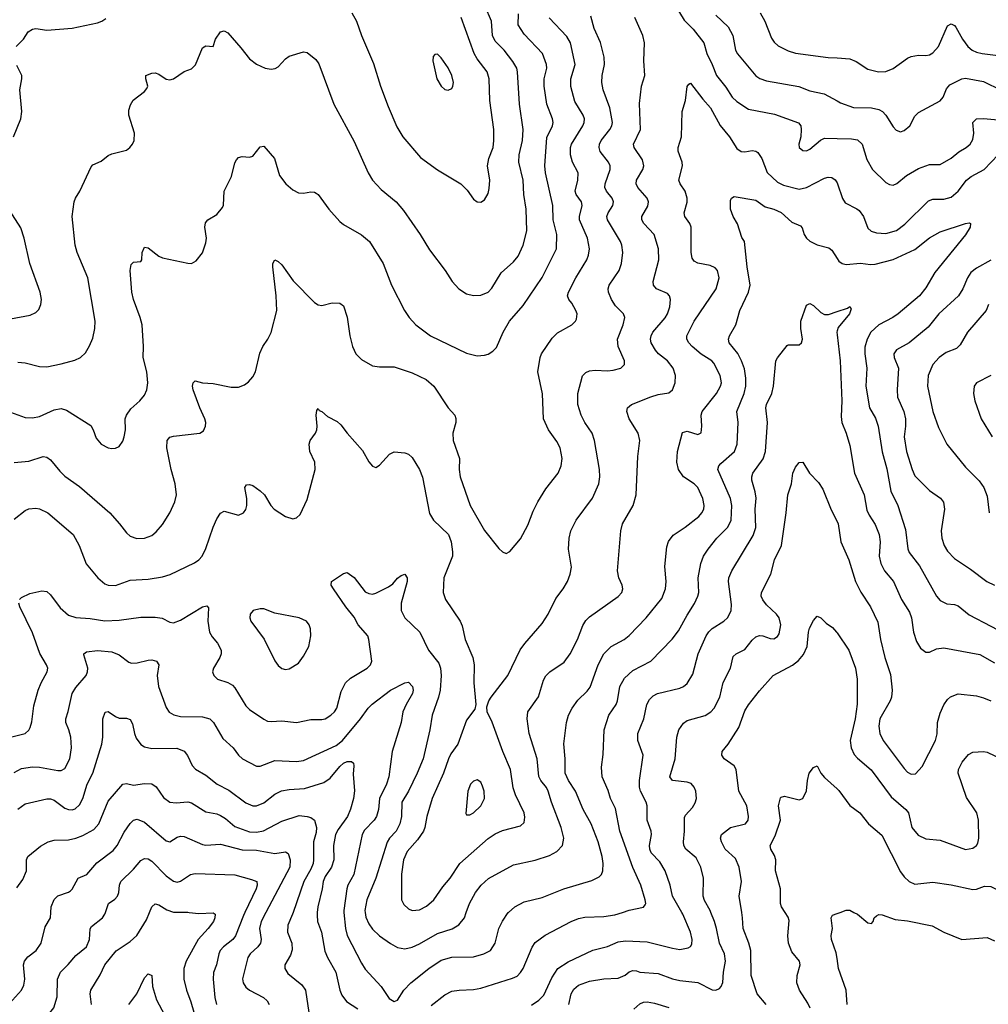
# Model space of a CAD drawing. Header units: inches. Extents: x 990586 to 1117858, y 769490 to 892071.
# Tile 215 of 248: x 1075480 to 1080836, y 859492 to 864938. Entities that reach past the tile are written whole.
import ezdxf

# ---------------------------------------------------------------- set-up
doc = ezdxf.new("R2010")
doc.units = ezdxf.units.IN
doc.header["$MEASUREMENT"] = 0
for name, color, linetype in [('B0875', 7, 'Continuous'), ('B0876', 7, 'Continuous'), ('B0885', 7, 'Continuous'), ('B0886', 7, 'Continuous')]:
    doc.layers.add(name, color=color, linetype=linetype)

msp = doc.modelspace()

# ---------------------------------------------------------------- linework, layer by layer
at = {"layer": 'B0875', "color": 6}
for points, elevation in [([(1075423.4, 859496.6), (1075490, 859570.1), (1075502.3, 859597.7), (1075508.3, 859630), (1075501.9, 859710), (1075506, 859730), (1075525.3, 859754.7), (1075570.7, 859790), (1075599.4, 859830), (1075620.2, 859919.8), (1075649.6, 859970.4), (1075652.2, 860000)], 3800), ([(1075437.9, 859202.1), (1075510, 859272.2), (1075668.3, 859471.7), (1075688, 859532), (1075688.7, 859630), (1075705.7, 859670), (1075748.9, 859711.1), (1075790, 859761.3), (1075850.2, 859810), (1075866.3, 859850), (1075870.3, 859909.7), (1075877.2, 859922.8), (1075937.5, 859970), (1075950, 859990), (1075953.6, 860000)], 3700), ([(1075877.2, 859490), (1075870, 859550), (1075874.2, 859570), (1075924.6, 859655.4), (1075950.8, 859710), (1076013.1, 859786.9), (1076090, 859838.9), (1076127, 859873), (1076181.6, 859958.4), (1076198.1, 860000)], 3600), ([(1076416.5, 860000), (1076470, 859993.1), (1076550, 859997), (1076560.6, 859990), (1076559.9, 859970), (1076551.7, 859950), (1076522.6, 859910), (1076466.2, 859850), (1076400.4, 859730), (1076388.4, 859690), (1076388, 859630), (1076402, 859570), (1076425.9, 859505.9), (1076459.7, 859390)], 3600), ([(1076725.3, 860000), (1076717.2, 859982.8), (1076672.8, 859870), (1076657.9, 859850), (1076606.6, 859810), (1076588.8, 859790), (1076580.5, 859770), (1076568.7, 859710), (1076552.4, 859667.6), (1076549.2, 859630.8), (1076559.3, 859530), (1076569, 859490)], 3700), ([(1076840.9, 860000), (1076814.5, 859950), (1076806.5, 859910), (1076814.6, 859850), (1076811.4, 859830), (1076796.8, 859810), (1076754.2, 859770), (1076741.9, 859750), (1076711.6, 859631.6), (1076715.7, 859610), (1076730, 859586.7), (1076750, 859569.6), (1076828.4, 859528.4), (1076848.4, 859510), (1076859.8, 859490)], 3800), ([(1076992.6, 860000), (1076989.3, 859990), (1076963.4, 859930), (1076961.5, 859890), (1076984.7, 859830), (1076986.8, 859793.2), (1076977.3, 859762.7), (1076946.9, 859710), (1076946, 859690), (1076962.3, 859662.3), (1077039.2, 859599.2), (1077060.6, 859570), (1077084.2, 859410)], 3900), ([(1077125.7, 860000), (1077124.4, 859984.4), (1077126.6, 859950), (1077148.3, 859890), (1077166.4, 859786.4), (1077181.3, 859750), (1077227.5, 859670), (1077250.6, 859570), (1077261.5, 859541.5), (1077287.4, 859507.4), (1077350, 859467)], 4000), ([(1077272.6, 860000), (1077282.2, 859910), (1077291.3, 859871.3), (1077370, 859719), (1077390, 859686.1), (1077479.3, 859590), (1077523.8, 859523.8), (1077550, 859506.5), (1077570, 859514.1), (1077603.7, 859570), (1077642.9, 859610), (1077742, 859690), (1077810, 859735.7), (1077870, 859752.9), (1077990, 859754), (1078046.8, 859770), (1078083.1, 859790), (1078110, 859830), (1078128.8, 859910), (1078148.9, 859951.1), (1078181.3, 859998.7), (1078182.8, 860000)], 4100), ([(1077390.2, 860000), (1077394.2, 859974.2), (1077410, 859937), (1077430, 859907.9), (1077470, 859871), (1077530, 859827.3), (1077570, 859805.4), (1077610, 859797.7), (1077650, 859807.5), (1077690, 859825.2), (1077790, 859883.2), (1077870.7, 859909.3), (1077908.3, 859931.7), (1077938.8, 859970), (1077949.6, 860000)], 4200), ([(1077754.7, 859485.3), (1077830, 859543.5), (1077870, 859564.2), (1077909.8, 859570.2), (1077990, 859572.6), (1078030, 859579.9), (1078204.4, 859635.6), (1078230, 859648), (1078250, 859667.3), (1078264.6, 859690), (1078313.1, 859806.9), (1078330, 859833.2), (1078385.8, 859874.2), (1078530, 859950.5), (1078570, 859966.3), (1078605.8, 859974.2), (1078710, 859976.6), (1078770, 859986.4), (1078812.8, 860000)], 4000), ([(1078310, 859486.4), (1078350, 859514.3), (1078378.5, 859541.5), (1078422.7, 859637.3), (1078455.5, 859690), (1078513.2, 859726.9), (1078648.5, 859791.5), (1078730, 859810.9), (1078790, 859836.4), (1078830, 859842.2), (1078950, 859837.8), (1079090, 859801.4), (1079130, 859795.4), (1079175.8, 859804.3), (1079188.6, 859811.4), (1079196.7, 859823.3), (1079198.7, 859850), (1079189, 859890), (1079147.8, 859990), (1079142.1, 860000)], 3900), ([(1078517.2, 859490), (1078530.1, 859550), (1078544.4, 859575.6), (1078570, 859597.4), (1078630, 859620.1), (1078710, 859633.3), (1078790, 859636.9), (1078827.7, 859652.3), (1078850, 859670.3), (1078870, 859677.7), (1078890, 859677.2), (1078910, 859670.2), (1079010, 859661.5), (1079090, 859632.7), (1079130, 859623.3), (1079230, 859612.9), (1079310, 859572.5), (1079330, 859570.6), (1079350, 859578.3), (1079359.5, 859590), (1079367.2, 859612.8), (1079371.1, 859670), (1079382.6, 859730), (1079377.3, 859770), (1079349, 859830), (1079333.9, 859910), (1079321.2, 859950), (1079301.8, 860000)], 3800), ([(1079608.2, 859490), (1079557.1, 859550), (1079524.6, 859650), (1079522.9, 859790), (1079512.8, 859830), (1079480.4, 859910), (1079477.3, 859970), (1079472.6, 860000)], 3700), ([(1079850.2, 859470), (1079838.4, 859498.4), (1079791.9, 859570), (1079778.2, 859610), (1079779.6, 859650), (1079796.1, 859710), (1079792.8, 859730), (1079750, 859782.6), (1079731.9, 859830), (1079727.3, 859870), (1079734.6, 859954.6), (1079730, 859973.1), (1079712.6, 860000)], 3600), ([(1080000, 859744.8), (1079995.6, 859775.6), (1079969.7, 859850), (1079968, 859872), (1079973.9, 859910), (1079967.5, 859970), (1079975, 859985), (1080000, 859993.9)], 3500), ([(1076083.9, 859490), (1076128.5, 859550), (1076170, 859638.5), (1076190, 859659.6), (1076210, 859650.2), (1076213.8, 859590), (1076235.6, 859515.6), (1076325.3, 859350)], 3500), ([(1078875.1, 859464.9), (1078910, 859494.2), (1078930, 859504.2), (1078950, 859505.2), (1078990, 859497.9), (1079070, 859474.5)], 3700)]:
    msp.add_lwpolyline(points, dxfattribs=dict(at, elevation=elevation))
at = {"layer": 'B0876', "color": 6}
for points, elevation in [([(1075470, 863043.9), (1075510, 863040.6), (1075590, 863020.1), (1075630, 863018.4), (1075710, 863034), (1075785.3, 863054.7), (1075816.1, 863070), (1075844.6, 863095.4), (1075866.9, 863133.1), (1075883.7, 863176.3), (1075896, 863230), (1075896.8, 863270), (1075856.7, 863510), (1075798.1, 863650), (1075786, 863690), (1075769.3, 863850), (1075781.4, 863930), (1075789, 863950), (1075813.4, 863990), (1075875.3, 864124.7), (1075884.6, 864135.4), (1075930, 864155.7), (1075970, 864186.5), (1075990, 864196.4), (1076070, 864216.6), (1076089.9, 864230.1), (1076104.6, 864250), (1076113.2, 864270), (1076115.6, 864310), (1076083.2, 864410), (1076083.2, 864436.8), (1076093.1, 864466.9), (1076107.9, 864492.1), (1076170, 864541.3), (1076183.1, 864556.9), (1076188, 864570), (1076176.8, 864610), (1076177.4, 864630), (1076210, 864642.8), (1076230, 864643.6), (1076250, 864635.8), (1076290, 864608), (1076310, 864605), (1076330, 864611.5), (1076390, 864651.4), (1076430, 864665.3), (1076452.2, 864687.8), (1076490, 864782.8), (1076510, 864793.7), (1076550, 864788.7), (1076562, 864830), (1076590, 864870.2), (1076610, 864876.2), (1076630, 864864.7), (1076702.6, 864782.6), (1076750, 864720.8), (1076790, 864691.8), (1076837.4, 864670), (1076870, 864664.3), (1076892.4, 864667.6), (1076910, 864676.3), (1076950, 864720.7), (1076970, 864736), (1077050, 864760.6), (1077070, 864756.8), (1077118.2, 864718.2), (1077134.2, 864694.2), (1077217.9, 864470), (1077330, 864263.6), (1077406.6, 864090), (1077430.2, 864050.2), (1077479.3, 863999.3), (1077561.3, 863930), (1077602.5, 863882.5), (1077694.5, 863750), (1077745.4, 863665.4), (1077833.2, 863550), (1077872.2, 863490), (1077908.2, 863448.2), (1077950, 863422.1), (1077990, 863411.8), (1078030, 863413.2), (1078070, 863431.2), (1078090, 863452.5), (1078142, 863538), (1078210, 863598.5), (1078235.6, 863630), (1078264.8, 863690), (1078284.2, 863770), (1078279.7, 863890), (1078267.7, 863970), (1078263.1, 864050), (1078240.8, 864150), (1078242.8, 864190), (1078260.8, 864270), (1078263.3, 864330), (1078243.4, 864470), (1078233.4, 864650), (1078228.1, 864670), (1078207, 864707), (1078158.5, 864770), (1078110, 864818.6), (1078095.2, 864850), (1078089.7, 864930), (1078054.1, 865010)], 4600), ([(1079108.5, 865010), (1079155.2, 864935.2), (1079204.6, 864884.6), (1079263.6, 864810), (1079279.5, 864750), (1079309.9, 864689.9), (1079332.8, 864630), (1079385.1, 864565.1), (1079419.4, 864510), (1079445.4, 864485.4), (1079510, 864443.2), (1079654.4, 864414.4), (1079787.2, 864367.2), (1079799.8, 864350), (1079801.3, 864330), (1079799.6, 864290), (1079788, 864250), (1079789.7, 864230), (1079810, 864213.5), (1079830, 864211.8), (1079850, 864221.4), (1079907.8, 864272.2), (1079930, 864281.8), (1080000, 864280.4)], 4200), ([(1075430, 862766.8), (1075510, 862737.7), (1075550, 862734.9), (1075590, 862742.1), (1075670, 862779.1), (1075710, 862786.3), (1075738.1, 862778.1), (1075873.7, 862693.7), (1075886.8, 862670), (1075902.5, 862622.5), (1075931.1, 862590), (1075970, 862570.1), (1075990, 862566.1), (1076010, 862566.9), (1076030, 862576.8), (1076050, 862605.8), (1076058.4, 862630), (1076064.5, 862670), (1076063.6, 862730), (1076070.3, 862750), (1076095.3, 862784.7), (1076144.2, 862830), (1076170, 862861.5), (1076182.5, 862890), (1076187.9, 862930), (1076182.2, 862990), (1076161.9, 863070), (1076165.4, 863130), (1076157.1, 863250), (1076146.7, 863290), (1076109.7, 863390), (1076100.7, 863430), (1076090.3, 863549.7), (1076096.5, 863583.5), (1076110, 863596.8), (1076150, 863600.6), (1076155, 863610), (1076157.6, 863650), (1076170, 863679.8), (1076190, 863676.3), (1076250, 863629.1), (1076270, 863620.4), (1076410, 863591.3), (1076430, 863590.1), (1076456.6, 863603.4), (1076490, 863649.1), (1076510, 863704.4), (1076512.8, 863730), (1076503.7, 863790), (1076506.6, 863813.4), (1076519.7, 863830), (1076570, 863860.2), (1076601.7, 863898.3), (1076607.5, 863912.5), (1076610.9, 863990), (1076651.9, 864070), (1076670, 864145.3), (1076678, 864162), (1076690, 864176.3), (1076710, 864180.4), (1076750, 864177.2), (1076770, 864183.6), (1076810, 864235.1), (1076830, 864238.5), (1076889.2, 864170), (1076916.6, 864076.6), (1076951.1, 864030), (1076990, 863997.4), (1077020.8, 863980.8), (1077050, 863978.4), (1077090, 863985.7), (1077110, 863983.8), (1077118.6, 863978.6), (1077130, 863970), (1077189.3, 863890), (1077250, 863821.6), (1077270, 863805.7), (1077370, 863747.7), (1077413.9, 863710), (1077490, 863589), (1077535.5, 863470), (1077607.7, 863330), (1077633.3, 863290), (1077670.1, 863250), (1077751.5, 863190), (1077950, 863093.7), (1078010, 863078.8), (1078050, 863081.5), (1078070, 863087.9), (1078096.5, 863103.5), (1078115.7, 863124.3), (1078153.3, 863210), (1078188.4, 863270), (1078263.2, 863356.8), (1078368.8, 863511.2), (1078448.2, 863670), (1078449.4, 863750), (1078430.4, 863830), (1078427.9, 863910), (1078388.3, 864090), (1078384.1, 864130), (1078394.4, 864285.6), (1078426.7, 864350), (1078430.1, 864370), (1078426.3, 864390), (1078394.1, 864470), (1078379.3, 864570), (1078379.5, 864610), (1078394.3, 864670), (1078392.9, 864690), (1078370.3, 864750.3), (1078270, 864857.9), (1078236.6, 864910), (1078238.2, 864970)], 4500), ([(1075450, 862175.5), (1075510, 862222.5), (1075530, 862231.8), (1075570, 862236.6), (1075590, 862232.4), (1075635.1, 862210), (1075775.2, 862090), (1075809.3, 862029.3), (1075847.5, 861927.5), (1075911.5, 861850), (1075950, 861817.4), (1075970, 861809.3), (1076010, 861808.6), (1076090, 861838.4), (1076190, 861842.9), (1076270, 861856.4), (1076311.3, 861868.7), (1076446.5, 861933.5), (1076470.7, 861949.3), (1076489.5, 861970), (1076510, 862012.3), (1076550, 862130.1), (1076570, 862176.1), (1076590, 862208.8), (1076610, 862220.1), (1076690, 862197.5), (1076716.7, 862210), (1076730, 862228.1), (1076735.4, 862250), (1076736, 862290), (1076725.8, 862350), (1076734.6, 862365.4), (1076750, 862367.5), (1076770, 862361.3), (1076810, 862332), (1076833.1, 862310), (1076869.2, 862250), (1076886.3, 862230), (1076950, 862190.1), (1076990, 862177.5), (1077010, 862181.9), (1077030, 862201.4), (1077070, 862283.2), (1077114.6, 862450), (1077111.5, 862490), (1077083.9, 862550), (1077079.8, 862590), (1077086.1, 862610), (1077114.8, 862650), (1077123.8, 862670), (1077125.8, 862690), (1077119.4, 862750), (1077123.1, 862776.9), (1077130, 862787.4), (1077136, 862776), (1077150, 862770.1), (1077182.9, 862742.9), (1077234.7, 862714.7), (1077256.3, 862696.3), (1077290, 862650.9), (1077374.7, 862554.7), (1077410, 862492.6), (1077430, 862467.4), (1077450, 862460.2), (1077470, 862474.6), (1077525.4, 862534.6), (1077550, 862547.1), (1077610, 862542.5), (1077630, 862534.4), (1077650, 862516.2), (1077690.2, 862450.2), (1077708.2, 862408.2), (1077745.7, 862205.7), (1077768.9, 862170), (1077850.7, 862090), (1077866.5, 862050), (1077873.9, 861993.9), (1077872.4, 861970), (1077826, 861850), (1077822.1, 861770), (1077835.4, 861730), (1077915.7, 861610), (1077925.8, 861585.8), (1077944.1, 861510), (1077985.9, 861410), (1077993.3, 861370), (1077990.6, 861270.6), (1078002.1, 861150), (1077995.9, 861124.1), (1077950, 861063.4), (1077902, 860930), (1077863.8, 860876.2), (1077850.6, 860850), (1077824.2, 860770), (1077760.6, 860630), (1077731.6, 860530), (1077721, 860470), (1077712.3, 860450), (1077678.8, 860401.2), (1077622.8, 860337.2), (1077602.7, 860290), (1077590.9, 860210.9), (1077590.6, 860070), (1077604, 860044), (1077630, 860018.8), (1077650.3, 860010.3), (1077690, 860014.3), (1077730, 860035.2), (1077769.5, 860070), (1077818.9, 860141.1), (1077860.1, 860190), (1077913.1, 860270), (1078070, 860408.3), (1078110, 860434.5), (1078150, 860453.6), (1078250, 860478.1), (1078270, 860497.7), (1078273.8, 860526.3), (1078269.1, 860550), (1078221.7, 860650), (1078208.2, 860688.2), (1078194.5, 860790), (1078151.2, 860890), (1078092.2, 861052.2), (1078064.9, 861110), (1078062.2, 861137.8), (1078074, 861170), (1078086.7, 861190), (1078179.5, 861310), (1078247.6, 861452.4), (1078272.9, 861487.1), (1078370, 861597.2), (1078403.1, 861650), (1078443.8, 861736.2), (1078485.4, 861790), (1078508.6, 861830), (1078524.5, 861870), (1078531.7, 861910), (1078515.5, 862010), (1078518, 862070), (1078526.8, 862110), (1078557.6, 862170), (1078648.2, 862291.8), (1078682, 862370), (1078688, 862410), (1078686.5, 862450), (1078659, 862610), (1078645.1, 862650), (1078605.4, 862710), (1078585.2, 862750), (1078566, 862810), (1078566.7, 862870), (1078592.4, 862967.6), (1078610, 862985.9), (1078630, 862995.4), (1078661.3, 862998.7), (1078730, 862994.8), (1078761.4, 862998.6), (1078804.5, 863010), (1078825, 863030), (1078824.9, 863050), (1078789.8, 863130), (1078785.6, 863170), (1078817.7, 863250), (1078826.6, 863290), (1078818.6, 863310), (1078774.9, 863354.9), (1078751.7, 863390), (1078735.4, 863430), (1078733.4, 863450), (1078740.3, 863470), (1078795.3, 863550), (1078807.9, 863590), (1078815, 863650), (1078810.2, 863690), (1078802.6, 863710), (1078730, 863830), (1078727.5, 863850), (1078734.7, 863870), (1078759.3, 863910), (1078763.4, 863930), (1078755.7, 863950), (1078724.4, 863990), (1078716.5, 864010), (1078717.5, 864030), (1078745.1, 864110), (1078744.5, 864130), (1078736.7, 864150), (1078689.1, 864209.1), (1078683.6, 864230), (1078686.4, 864250), (1078695.6, 864270), (1078743.2, 864330), (1078753.7, 864350), (1078757.4, 864370), (1078742.9, 864450), (1078707.3, 864550), (1078698.3, 864590), (1078700.8, 864630), (1078713.6, 864690), (1078712.4, 864730), (1078692, 864812), (1078657.5, 864890), (1078637.7, 864957.7)], 4300), ([(1075450, 862488.1), (1075530, 862495.4), (1075610, 862521.3), (1075630, 862517.7), (1075650, 862504.1), (1075701.1, 862441.1), (1075730, 862412.5), (1075810, 862355.1), (1075978.8, 862210), (1076032, 862150), (1076070, 862098.8), (1076090, 862080.6), (1076127.5, 862067.5), (1076170, 862069.2), (1076210, 862084.6), (1076235.2, 862104.8), (1076270, 862145.9), (1076310.5, 862210), (1076337.9, 862270), (1076346.7, 862310), (1076340.6, 862370), (1076318.1, 862450), (1076293.6, 862570), (1076294.9, 862610), (1076310, 862628.3), (1076330, 862634.8), (1076476.9, 862650), (1076496, 862664), (1076508.1, 862690), (1076509.3, 862710), (1076504.4, 862730), (1076476.4, 862790), (1076439.4, 862890), (1076435.2, 862910), (1076438.9, 862930), (1076450, 862940.2), (1076490, 862928.7), (1076550, 862924.6), (1076650, 862905.8), (1076690, 862905.2), (1076722.6, 862917.4), (1076745.9, 862934.1), (1076770, 862963), (1076784, 862990), (1076807.2, 863092.8), (1076823.8, 863130), (1076851.4, 863170), (1076870, 863208), (1076901.7, 863330), (1076898.8, 863410), (1076879.8, 863570), (1076880.1, 863590), (1076890, 863609.3), (1076910, 863600.1), (1076930, 863581.7), (1076992.9, 863492.9), (1077110, 863373.4), (1077130, 863361.4), (1077150, 863357.2), (1077207.8, 863372.2), (1077250, 863370.7), (1077270, 863355.2), (1077290, 863291.8), (1077305.2, 863190), (1077320.4, 863130), (1077339.1, 863090), (1077370, 863058.4), (1077430, 863023.4), (1077470, 863017), (1077550, 863017.9), (1077650, 862983.6), (1077727.3, 862947.3), (1077770.4, 862910.4), (1077849.8, 862790), (1077886.9, 862750), (1077892.5, 862732.5), (1077892.1, 862710), (1077874.6, 862650), (1077877.4, 862610), (1077912.5, 862510), (1077909.6, 862450), (1077914.9, 862410), (1077970.4, 862250), (1078050, 862112.4), (1078130, 862012.8), (1078150, 861993.7), (1078170, 861984.9), (1078190, 861996.5), (1078250, 862066.2), (1078290, 862141.5), (1078319.9, 862220.1), (1078345.1, 862270), (1078390, 862343.2), (1078457.1, 862430), (1078474.7, 862470), (1078480.4, 862510), (1078469.5, 862570), (1078450, 862605.2), (1078403.4, 862670), (1078375.7, 862730), (1078371.8, 862868.2), (1078345.2, 862990), (1078358.4, 863070), (1078365.7, 863090), (1078424.5, 863175.5), (1078454.6, 863205.3), (1078533.3, 863250), (1078554.1, 863270), (1078559.2, 863280.8), (1078561.8, 863310), (1078555.6, 863330), (1078533.2, 863370), (1078516.6, 863390), (1078510, 863410), (1078515.5, 863430), (1078555, 863510), (1078616.7, 863610), (1078625.5, 863634.5), (1078630.1, 863670), (1078620.1, 863730), (1078575.8, 863830), (1078575.5, 863850), (1078589.8, 863910), (1078585.8, 863930), (1078556.5, 863970), (1078551.5, 863990), (1078566.5, 864050), (1078568.9, 864090), (1078537, 864150), (1078525, 864190), (1078525.8, 864230), (1078531.6, 864250), (1078594.5, 864350), (1078601.9, 864370), (1078603, 864390), (1078596.7, 864410), (1078550, 864485.1), (1078527.5, 864567.6), (1078527.5, 864610), (1078550.8, 864690), (1078526.6, 864810), (1078505.4, 864845.4), (1078407.7, 864947.7)], 4400), ([(1075461.2, 864790), (1075501.4, 864830), (1075526, 864870), (1075550, 864884.7), (1075570, 864888.9), (1075630, 864880.6), (1075770, 864891.2), (1075910, 864921.3), (1075934.8, 864930), (1075955.9, 864944.1)], 4700), ([(1077316.1, 864976.1), (1077343, 864930), (1077370.6, 864850), (1077436.1, 864696.1), (1077474.7, 864570), (1077516.9, 864456.9), (1077566, 864346), (1077598.4, 864290), (1077695.8, 864175.8), (1077790, 864107.7), (1077919.1, 864030), (1077954.6, 863994.6), (1077990, 863944.6), (1078010, 863930.3), (1078030, 863929.1), (1078050, 863941.1), (1078070, 863977.1), (1078075.9, 864004.1), (1078080.1, 864050), (1078066.7, 864130), (1078075, 864170), (1078098.1, 864230), (1078102.7, 864270), (1078101.3, 864330), (1078079.5, 864490), (1078076.9, 864610), (1078065.1, 864650), (1078010, 864720.9), (1077993.8, 864750), (1077921.8, 864950)], 4700), ([(1077949.6, 860000), (1077967.7, 860050), (1078000.8, 860110), (1078030.9, 860150), (1078072, 860188), (1078210, 860263.8), (1078331.1, 860288.9), (1078410, 860315.1), (1078450, 860336.7), (1078480.6, 860370), (1078488.2, 860410), (1078474, 860470), (1078420.8, 860610), (1078402.9, 860670), (1078393.2, 860690), (1078361.1, 860730), (1078351.5, 860751.5), (1078340.8, 860850), (1078298, 860990), (1078286.6, 861070), (1078290.3, 861109.7), (1078348.5, 861191.5), (1078376.1, 861283.9), (1078390, 861307.7), (1078411.8, 861330), (1078490, 861384.8), (1078524.5, 861430), (1078564.7, 861510), (1078593.4, 861586.6), (1078610, 861614.9), (1078630, 861635.6), (1078790, 861747.7), (1078809.2, 861770), (1078814.5, 861790), (1078810.8, 861810), (1078792.5, 861850), (1078786.2, 861890), (1078804.6, 862110), (1078814, 862150), (1078872, 862250), (1078889.7, 862310), (1078897.5, 862522.5), (1078909.3, 862610), (1078900.4, 862650), (1078849.5, 862730), (1078836.7, 862770), (1078840.4, 862790), (1078863.6, 862810), (1078970, 862851.8), (1079010, 862863.7), (1079070, 862873.1), (1079090.2, 862890), (1079103.7, 862930), (1079107.1, 862970), (1079094.2, 863010), (1079061.9, 863050), (1079012.9, 863090), (1078995.2, 863110), (1078972.3, 863150), (1078967.7, 863170), (1078971.1, 863190), (1078981.6, 863210), (1079050, 863289.2), (1079062.6, 863310), (1079075.3, 863350), (1079079.1, 863390), (1079074.1, 863410), (1079062.5, 863422.5), (1079000.7, 863450), (1078984.1, 863470), (1078983.3, 863490), (1079015, 863610), (1079012.3, 863670), (1078988.7, 863750), (1078931.7, 863810), (1078920.3, 863830), (1078919.4, 863850), (1078953.6, 863906.4), (1078957, 863930), (1078950.4, 863950), (1078897.9, 864010), (1078888.2, 864030), (1078890.5, 864050), (1078924.9, 864110), (1078930.7, 864130), (1078923, 864163), (1078877, 864230), (1078874.1, 864250), (1078913.7, 864330), (1078906.4, 864473.6), (1078917.7, 864570), (1078936.2, 864630), (1078931.5, 864710), (1078934.8, 864810), (1078926, 864850), (1078882, 864950)], 4200), ([(1079330, 864963.2), (1079398.5, 864898.5), (1079422.6, 864850), (1079438, 864770), (1079450, 864749.5), (1079550, 864627), (1079572.8, 864612.8), (1079610, 864600.2), (1079787.7, 864567.7), (1079850, 864544.2), (1079928.1, 864528.1), (1080000, 864488.7)], 4300), ([(1079575.3, 864975.3), (1079601.2, 864930), (1079636.5, 864836.5), (1079652.6, 864812.6), (1079674.1, 864794.1), (1079730, 864765.2), (1079770, 864752.8), (1079950, 864729.5), (1080000, 864726)], 4400), ([(1075446.1, 864290), (1075487.1, 864390), (1075492.4, 864430), (1075480.2, 864550), (1075491.3, 864610), (1075490.9, 864630), (1075463.7, 864683.7)], 4700), ([(1078182.8, 860000), (1078218.3, 860030), (1078270, 860057.5), (1078370, 860083.2), (1078489.8, 860130.2), (1078643.7, 860176.3), (1078683.4, 860196.6), (1078696.4, 860210), (1078704.3, 860230), (1078706.8, 860270), (1078700.4, 860310), (1078678, 860390), (1078640, 860490), (1078595.3, 860570), (1078553.8, 860670), (1078514, 860730), (1078496.4, 860770), (1078495.7, 860850), (1078488.4, 860931.6), (1078503.6, 861050), (1078514.7, 861090), (1078535.7, 861130), (1078567, 861173), (1078617, 861223), (1078633.7, 861246.3), (1078678.9, 861370), (1078710.7, 861429.3), (1078750, 861470.3), (1078823.3, 861510), (1078850, 861531), (1078943.7, 861630), (1079030, 861736.8), (1079051.6, 861790), (1079054.2, 861830), (1079047.4, 861912.6), (1079058.7, 862021.3), (1079067.8, 862052.2), (1079093.6, 862086.4), (1079159.9, 862130), (1079234.5, 862190), (1079252.3, 862210), (1079262.5, 862230), (1079265.6, 862250), (1079258, 862290), (1079230, 862349.3), (1079210, 862369.7), (1079150, 862408.5), (1079122.8, 862450), (1079113.8, 862490), (1079117.7, 862550), (1079144.9, 862655.1), (1079170, 862660.9), (1079230, 862642.5), (1079247.7, 862652.3), (1079252.4, 862690), (1079247.7, 862750), (1079253.8, 862770), (1079333.8, 862870), (1079355.7, 862910), (1079360.6, 862930), (1079353.2, 862970), (1079317.6, 863037.6), (1079306.4, 863050), (1079247.8, 863087.8), (1079198, 863130), (1079179.4, 863150), (1079168.6, 863170), (1079168.9, 863190), (1079209.3, 863270), (1079330.8, 863449.2), (1079347.8, 863510), (1079338.6, 863550), (1079325.6, 863565.6), (1079298, 863578), (1079230, 863591), (1079210, 863601.5), (1079198.5, 863618.5), (1079193.2, 863650), (1079192.6, 863790), (1079185.8, 863810), (1079158.7, 863850), (1079153.4, 863870), (1079171.1, 863928.9), (1079171.3, 863950), (1079159.1, 863990), (1079132.1, 864030), (1079124.6, 864050), (1079144.6, 864130), (1079142.5, 864150), (1079121.2, 864210), (1079120.6, 864230), (1079140, 864290), (1079142.9, 864430), (1079160.8, 864490), (1079171.3, 864568.7), (1079179.3, 864580.7), (1079190, 864586.3), (1079257.3, 864497.3), (1079300.8, 864450), (1079353, 864353), (1079404.9, 864290), (1079444.8, 864224.8), (1079470, 864207.9), (1079490, 864206.7), (1079530, 864213.7), (1079550, 864210.3), (1079562.5, 864202.5), (1079584.6, 864170), (1079613.3, 864093.3), (1079670, 864039.1), (1079703.1, 864023.1), (1079790, 864001), (1079830, 864009.9), (1079930, 864061.1), (1079950, 864066.4), (1079970, 864065), (1079990, 864051.2), (1080000, 864034.9)], 4100), ([(1078812.8, 860000), (1078850, 860011.9), (1078930, 860028.9), (1078939.1, 860040.9), (1078942, 860050), (1078938.3, 860070), (1078915.2, 860150), (1078870, 860248), (1078798.1, 860450), (1078773.9, 860573.9), (1078746.5, 860630), (1078733.5, 860673.5), (1078701, 860750), (1078697.5, 860802.5), (1078705.8, 860874.2), (1078711.1, 861008.9), (1078738.1, 861090), (1078778.1, 861150), (1078785.4, 861170), (1078799, 861250), (1078823.9, 861296.1), (1078870, 861338.7), (1078970.3, 861389.7), (1079088.5, 861511.5), (1079122.5, 861557.5), (1079170, 861644), (1079212.3, 861707.7), (1079230.7, 861750), (1079234.5, 861770), (1079232.6, 861850), (1079247.3, 861930), (1079261.6, 861970), (1079287, 862010), (1079334.6, 862070), (1079395.9, 862130), (1079414.8, 862170), (1079417.3, 862250), (1079410.8, 862290), (1079340, 862450), (1079345.3, 862470), (1079356.8, 862483.2), (1079432.8, 862550), (1079447.3, 862590), (1079452.6, 862710), (1079446.2, 862770), (1079486, 862870), (1079494.8, 862910), (1079495.6, 862955.6), (1079487.4, 863007.4), (1079471.9, 863050), (1079450.8, 863090.8), (1079402.5, 863150), (1079398.6, 863170), (1079405.4, 863190), (1079439.2, 863250), (1079462.5, 863330), (1079510.2, 863430), (1079518.6, 863470), (1079502.5, 863570), (1079487.7, 863710), (1079473.5, 863733.5), (1079450, 863807.8), (1079425.7, 863850), (1079411, 863890), (1079410, 863938), (1079416.2, 863950), (1079430, 863959.1), (1079550, 863938.8), (1079602.5, 863902.5), (1079650.4, 863890), (1079690, 863871.7), (1079750, 863817.8), (1079797.6, 863797.6), (1079806.5, 863786.5), (1079817.7, 863750), (1079831.1, 863730), (1079850, 863713), (1079890, 863693), (1079955.1, 863675.1), (1079970, 863662.5), (1080000, 863616.8)], 4000), ([(1075430, 863282.9), (1075537.3, 863302.7), (1075570, 863317.3), (1075586, 863334), (1075597, 863363), (1075599.8, 863390), (1075594, 863430), (1075535.2, 863590), (1075504.2, 863730), (1075486.5, 863786.5), (1075424.5, 863884.4)], 4700), ([(1079142.1, 860000), (1079090.3, 860090), (1079077.2, 860150), (1079048.8, 860230), (1079019.5, 860279.5), (1078971.4, 860330), (1078963.6, 860350), (1078962.7, 860370), (1078974.3, 860430), (1078972.2, 860450), (1078949.2, 860510), (1078948.9, 860590), (1078944.1, 860610), (1078912.7, 860670), (1078906.7, 860693.3), (1078906.7, 860730), (1078928.4, 860870), (1078899, 860950), (1078898.3, 860990), (1078931, 861070), (1078948.5, 861150), (1078962.7, 861177.3), (1078982.6, 861197.4), (1079006.2, 861210), (1079130, 861240.6), (1079150.8, 861249.2), (1079170, 861265.2), (1079202.6, 861317.3), (1079232, 861430), (1079275.5, 861530), (1079290, 861552.1), (1079309.4, 861570), (1079374.4, 861610), (1079393.8, 861630), (1079407.1, 861652.9), (1079413.7, 861670), (1079416.9, 861703.1), (1079399.8, 861830), (1079402.2, 861850), (1079418.2, 861890), (1079535.9, 862084.1), (1079550.9, 862129.1), (1079546.2, 862230), (1079552, 862292), (1079546.7, 862326.7), (1079528.1, 862390), (1079528.1, 862410), (1079533.6, 862430), (1079590.7, 862509.3), (1079603.3, 862550), (1079614.9, 862710), (1079605.3, 862790), (1079609.6, 862810), (1079638.7, 862870), (1079649.2, 862910), (1079660.5, 863050), (1079670, 863068.1), (1079724.2, 863135.8), (1079730, 863139.7), (1079790, 863138.8), (1079803.4, 863150), (1079809, 863171), (1079799.3, 863230), (1079798.9, 863270), (1079830, 863359.6), (1079850, 863367.2), (1079870, 863356.7), (1079910, 863317.9), (1079930, 863307), (1079952, 863308), (1080000, 863323.3)], 3900), ([(1080000, 863215.9), (1079998.2, 863210), (1080000, 863194.5)], 3900), ([(1079301.8, 860000), (1079297.9, 860010), (1079266.2, 860066.2), (1079258.8, 860090), (1079260.9, 860190), (1079246.3, 860250), (1079221, 860301), (1079163.8, 860350), (1079152.9, 860370), (1079150, 860390), (1079156.6, 860450), (1079155.5, 860524.5), (1079161.6, 860538.4), (1079199.7, 860580.3), (1079214.7, 860605.3), (1079221.7, 860630), (1079219, 860670), (1079210, 860693.3), (1079192.5, 860712.5), (1079170, 860720.1), (1079089.5, 860729.5), (1079074.4, 860750), (1079103.9, 860850), (1079113.2, 860970), (1079124.4, 861010), (1079150, 861045.9), (1079170, 861061), (1079270.8, 861089.2), (1079302.6, 861110), (1079320.8, 861130), (1079352.4, 861190), (1079370, 861271.7), (1079409.7, 861350), (1079425.2, 861414.8), (1079441, 861430), (1079490, 861454.6), (1079530, 861505.4), (1079550, 861524), (1079570, 861532.3), (1079590, 861530.6), (1079630, 861514.7), (1079650, 861513.6), (1079670, 861525.1), (1079679, 861541), (1079688.4, 861590), (1079679.5, 861630), (1079665.3, 861650), (1079610, 861700.8), (1079588.8, 861728.8), (1079580.9, 861750), (1079582.8, 861770), (1079632.7, 861870), (1079653.3, 861950), (1079692.8, 862030), (1079718.5, 862210), (1079727.1, 862310), (1079747.7, 862370), (1079755.9, 862430), (1079770, 862461.8), (1079790, 862487.8), (1079811, 862491), (1079848.1, 862430), (1079897.4, 862377.4), (1079920.6, 862340.6), (1079966.6, 862226.6), (1080000, 862162.6)], 3800), ([(1075479.4, 861730), (1075490, 861742.6), (1075535.8, 861764.1), (1075601.7, 861778.3), (1075630, 861774.1), (1075650, 861757.2), (1075704, 861684), (1075750, 861643.9), (1075790, 861631.2), (1075870, 861626.5), (1075950, 861612.8), (1076030, 861616.2), (1076150, 861633.6), (1076230, 861633.8), (1076267, 861627), (1076310, 861604.4), (1076330, 861600.8), (1076370, 861616.8), (1076490, 861690), (1076515.3, 861695.3), (1076524.9, 861684.9), (1076520.3, 861610), (1076528.7, 861550), (1076543.5, 861523.5), (1076574.4, 861490), (1076593.3, 861450), (1076593.6, 861430), (1076587.2, 861410), (1076550.9, 861350), (1076546.6, 861330), (1076553.3, 861310), (1076573.2, 861290), (1076630.7, 861270.7), (1076656.8, 861256.8), (1076670, 861242.4), (1076730, 861142.8), (1076750, 861123.1), (1076830, 861068.2), (1076850, 861057.9), (1076870, 861055.1), (1076930, 861059.9), (1077010, 861049.8), (1077090, 861067.2), (1077150, 861066), (1077170, 861071.4), (1077199.6, 861090), (1077221, 861110), (1077234.2, 861130), (1077257.3, 861222.7), (1077282.3, 861270), (1077310, 861296.3), (1077401.9, 861350), (1077420.3, 861370), (1077428, 861390), (1077411.5, 861510), (1077404.4, 861530), (1077352.3, 861590), (1077330, 861632.7), (1077283.7, 861690), (1077215.1, 861790), (1077203, 861810), (1077204.6, 861830), (1077270, 861874.4), (1077290, 861880.5), (1077330, 861852.7), (1077390, 861774), (1077410, 861763.4), (1077430, 861761.1), (1077450, 861765.3), (1077519.7, 861800.3), (1077542.9, 861817.1), (1077570, 861848.1), (1077590, 861863.8), (1077610, 861871.6), (1077622.9, 861850), (1077622.4, 861830), (1077590.2, 861710), (1077590, 861670), (1077610, 861628.5), (1077692.2, 861550), (1077741.1, 861450), (1077798.5, 861378.5), (1077806.7, 861350), (1077810.2, 861310), (1077804.3, 861230), (1077795.5, 861190), (1077760.8, 861090), (1077748.2, 861010), (1077711.7, 860850), (1077678.7, 860770), (1077629.7, 860670.3), (1077592.9, 860610), (1077590.8, 860530), (1077582.5, 860490), (1077562.2, 860450), (1077524.1, 860410), (1077511.7, 860388.3), (1077450.1, 860189.9), (1077399, 860070), (1077388.6, 860010), (1077390.2, 860000)], 4200), ([(1075430, 860968.7), (1075510, 860989.2), (1075530, 861007.8), (1075537.3, 861022.7), (1075546.4, 861053.6), (1075557.8, 861142.2), (1075582.9, 861230), (1075598.2, 861270), (1075632.7, 861330), (1075635.5, 861350), (1075628.8, 861370), (1075591.5, 861431.5), (1075550, 861545.5), (1075480.6, 861690), (1075475.2, 861710)], 4200), ([(1079472.6, 860000), (1079458.6, 860090), (1079470.8, 860170), (1079458.3, 860250), (1079437.3, 860297.3), (1079381.5, 860350), (1079360, 860390), (1079355, 860410), (1079360.5, 860430), (1079410, 860469.4), (1079493.9, 860490), (1079508.6, 860510), (1079510.1, 860529.9), (1079500.3, 860590), (1079455.9, 860670), (1079442.4, 860790), (1079430, 860811.3), (1079375, 860850), (1079361.7, 860870), (1079364, 860890), (1079398.5, 860930), (1079457.3, 861022.7), (1079490, 861114.7), (1079510, 861147.7), (1079570, 861224.7), (1079647.3, 861310), (1079753.4, 861366.6), (1079785.9, 861394.1), (1079813.5, 861426.5), (1079833.7, 861470), (1079841.5, 861550), (1079847.6, 861572.4), (1079870, 861614.9), (1079890, 861638.6), (1079910, 861629.5), (1079939.9, 861599.9), (1079974.9, 861574.9), (1079997.4, 861550), (1080000, 861546.2)], 3700), ([(1075450, 860774), (1075490, 860795.1), (1075550, 860806), (1075590, 860803.7), (1075690, 860783.9), (1075710, 860784.9), (1075730, 860795.5), (1075756.8, 860850), (1075766.2, 860910), (1075763.6, 860970), (1075752.6, 861010), (1075734.3, 861050), (1075735, 861070), (1075748.8, 861111.2), (1075770, 861210), (1075790, 861243.9), (1075846.8, 861310), (1075855.4, 861330), (1075856.4, 861350), (1075834.9, 861425.1), (1075835.3, 861430), (1075850, 861441.9), (1075910, 861449.4), (1075990, 861440.5), (1076030, 861423.7), (1076084.1, 861384.1), (1076098.5, 861378.5), (1076130, 861380.5), (1076190, 861395.5), (1076210, 861396.4), (1076237, 861390), (1076250.1, 861370), (1076240, 861310), (1076247.3, 861250), (1076290, 861134.2), (1076307.4, 861107.4), (1076332.2, 861092.2), (1076370, 861083), (1076490, 861081.9), (1076530.6, 861070.6), (1076551.5, 861050), (1076602.4, 860962.4), (1076660.4, 860910), (1076690.7, 860870), (1076712.9, 860850), (1076790, 860808.8), (1076810, 860808.3), (1076890, 860840.4), (1077010, 860834.9), (1077050, 860839.5), (1077230, 860922.6), (1077264.7, 860950), (1077364.9, 861070), (1077407.1, 861130), (1077428.5, 861151.5), (1077530, 861228.6), (1077610, 861269.5), (1077630, 861272.8), (1077652.2, 861250), (1077656.5, 861230), (1077652.9, 861210), (1077616.2, 861150), (1077599.4, 861110), (1077588.8, 861050), (1077540, 860890), (1077521.4, 860750), (1077509.1, 860710), (1077470.3, 860630), (1077463.7, 860570), (1077452.9, 860530), (1077440.6, 860510), (1077386.1, 860453.9), (1077373.9, 860430), (1077326.8, 860210), (1077294.2, 860150), (1077289.2, 860130.8), (1077271.5, 860010), (1077272.6, 860000)], 4100), ([(1075470, 860571), (1075510, 860599.7), (1075630, 860628.4), (1075650, 860627.5), (1075670, 860619.8), (1075730, 860576.8), (1075750, 860569.1), (1075770, 860567.9), (1075786.6, 860573.4), (1075810, 860594.5), (1075829.5, 860630.5), (1075853.8, 860710), (1075883.5, 860770), (1075934.6, 860930), (1075940.3, 860970), (1075939.9, 861070), (1075951.7, 861108.3), (1075970, 861110.9), (1076010, 861082.7), (1076030, 861074.3), (1076070, 861073.7), (1076090, 861066.3), (1076103.2, 861043.2), (1076113.9, 860990), (1076123.9, 860963.9), (1076149.4, 860929.4), (1076170, 860915.9), (1076210, 860906.2), (1076348.5, 860908.5), (1076390, 860891.1), (1076408.1, 860868.1), (1076433.2, 860813.2), (1076451.6, 860791.6), (1076510, 860759.7), (1076572.7, 860710), (1076636.3, 860676.3), (1076730, 860605.9), (1076770, 860590.2), (1076790, 860589.9), (1076830, 860605.1), (1076890, 860654.6), (1076927.9, 860672.1), (1076970, 860680.3), (1077054.2, 860685.8), (1077161.6, 860718.4), (1077196.9, 860743.1), (1077250, 860807.5), (1077270, 860824.6), (1077290, 860834.4), (1077315.3, 860835.3), (1077325.5, 860825.5), (1077328.4, 860810), (1077324.1, 860764.1), (1077331.6, 860671.6), (1077326.4, 860630), (1077310, 860571.4), (1077292, 860530), (1077240.8, 860459.2), (1077227, 860430), (1077216, 860370), (1077216.3, 860290), (1077203.5, 860250), (1077170, 860198.8), (1077158.5, 860170), (1077153.4, 860130), (1077128.4, 860030), (1077125.7, 860000)], 4000), ([(1079712.6, 860000), (1079693.1, 860030), (1079687, 860050), (1079687.3, 860130), (1079658.5, 860230), (1079660.9, 860290), (1079654.7, 860314.7), (1079633.6, 860350), (1079629.9, 860370), (1079657.4, 860422.6), (1079686.1, 860510), (1079676.6, 860590), (1079686.9, 860633.1), (1079690, 860638), (1079710, 860643.5), (1079790, 860621.9), (1079810, 860630.2), (1079830, 860673.1), (1079835.5, 860730), (1079845.8, 860770), (1079870, 860800.8), (1079890, 860810.1), (1079910.8, 860770), (1079930, 860746.3), (1080000, 860683.8)], 3600), ([(1075464.3, 860135.7), (1075497.4, 860182.6), (1075517, 860230), (1075517.3, 860290), (1075524.3, 860310), (1075594.6, 860365.4), (1075637.9, 860390), (1075670, 860399.2), (1075750, 860401.3), (1075790, 860410.5), (1075830, 860424.6), (1075890, 860459), (1075918.1, 860490), (1075970, 860614.5), (1076050.5, 860709.5), (1076070, 860712.3), (1076110, 860704.3), (1076170, 860712), (1076210.9, 860710.9), (1076235, 860695), (1076275.3, 860635.3), (1076310, 860610.5), (1076345.4, 860605.4), (1076410, 860611.4), (1076430, 860605.4), (1076510, 860556.2), (1076570, 860544.4), (1076590, 860536.2), (1076618.6, 860518.6), (1076670, 860475.9), (1076750, 860445.8), (1076790, 860443.5), (1076828.4, 860451.6), (1076930, 860504), (1077024.6, 860535.4), (1077070, 860531.2), (1077090, 860524.5), (1077109.3, 860510), (1077121.1, 860470), (1077118.5, 860441.5), (1077104.4, 860390), (1077105.5, 860290), (1077102, 860270), (1077090, 860238.7), (1077050.3, 860170), (1076992.6, 860000)], 3900), ([(1075652.2, 860000), (1075654.8, 860030), (1075670, 860071.6), (1075690, 860091.2), (1075749, 860111), (1075761.1, 860118.9), (1075770.9, 860129.1), (1075804.2, 860190), (1075850.5, 860209.5), (1075906.2, 860273.8), (1075997.1, 860342.9), (1076019.1, 860370), (1076057.1, 860442.9), (1076090, 860490.9), (1076110, 860510.6), (1076130, 860515.8), (1076170, 860498.9), (1076290, 860395), (1076310, 860390.9), (1076350, 860416.1), (1076370, 860422.5), (1076390, 860420.5), (1076490, 860374.6), (1076510, 860371.8), (1076590, 860376.8), (1076710, 860346.7), (1076790, 860344.6), (1076890, 860325.8), (1076950, 860335.8), (1076965.3, 860325.3), (1076975.9, 860290), (1076972.9, 860250), (1076840.9, 860000)], 3800), ([(1075953.6, 860000), (1075971.3, 860048.7), (1076006.1, 860073.9), (1076020, 860090), (1076028.4, 860110), (1076032.5, 860150), (1076039.4, 860170), (1076110, 860239.7), (1076150, 860286.1), (1076170, 860298.9), (1076190, 860296.7), (1076210, 860284.1), (1076290, 860202.5), (1076330, 860172), (1076350, 860168), (1076370, 860172.8), (1076424.8, 860210), (1076450, 860215.3), (1076670, 860206.8), (1076762.3, 860182.3), (1076790.6, 860170), (1076793.6, 860150), (1076787.1, 860130), (1076725.3, 860000)], 3700), ([(1076198.1, 860000), (1076210, 860030.1), (1076230, 860047.3), (1076250, 860041.8), (1076293.7, 860013.7), (1076330, 860001.2), (1076410, 860000.8), (1076416.5, 860000)], 3600)]:
    msp.add_lwpolyline(points, dxfattribs=dict(at, elevation=elevation))
for points, elevation in [([(1077790, 864747.6), (1077774.9, 864745.1), (1077766.5, 864733.5), (1077765.4, 864710), (1077785.9, 864610), (1077810, 864569.2), (1077830, 864552.3), (1077850, 864547.1), (1077870, 864557), (1077875.6, 864570), (1077877.9, 864590), (1077869.9, 864630), (1077850, 864671.3), (1077810, 864726.6)], 4800), ([(1076810, 861679.9), (1076771, 861669), (1076753.6, 861650), (1076752.1, 861630), (1076758.8, 861610), (1076831.9, 861511.9), (1076890, 861391.9), (1076910, 861365.1), (1076930, 861349.2), (1076950, 861344), (1076970, 861347), (1077021.1, 861378.9), (1077050, 861416.6), (1077079.1, 861470), (1077090.6, 861530), (1077088.4, 861568.4), (1077081.2, 861590), (1077066, 861610), (1077025.4, 861630), (1076890, 861655.7), (1076830, 861678.2)], 4300), ([(1078010, 860733.5), (1077990, 860726.7), (1077973.3, 860710), (1077957.4, 860670), (1077947.3, 860547.3), (1077950, 860539.5), (1077970, 860539.6), (1077990, 860550.8), (1078030, 860589.2), (1078050, 860630), (1078047.9, 860670), (1078039.1, 860699), (1078030, 860720.4)], 4400)]:
    msp.add_lwpolyline(points, close=True, dxfattribs=dict(at, elevation=elevation))
at = {"layer": 'B0885', "color": 6, "elevation": 3500}
for points in [[(1080000, 859993.9), (1080017, 860000)], [(1080093.3, 860000), (1080112.6, 859990), (1080170, 859942.3), (1080190, 859939.3), (1080198.7, 859950), (1080205.1, 859970), (1080218.3, 859981.7), (1080230, 859988), (1080250, 859987.2), (1080321.5, 859961.5), (1080390, 859952.5), (1080524.9, 859924.9), (1080590, 859889.8), (1080689.2, 859849.2), (1080830, 859860.2), (1080870, 859843.5)], [(1080055.9, 859490), (1080050, 859570), (1080007.9, 859690), (1080000, 859744.8)]]:
    msp.add_lwpolyline(points, dxfattribs=at)
at = {"layer": 'B0886', "color": 6}
for points, elevation in [([(1080000, 864726), (1080070, 864721.1), (1080106.2, 864706.2), (1080170, 864664.4), (1080228.8, 864648.8), (1080270, 864652.1), (1080310, 864667.1), (1080390, 864725.3), (1080410, 864734.7), (1080450, 864742.1), (1080490, 864740.5), (1080510, 864744), (1080530, 864754.4), (1080559.8, 864790), (1080610, 864904), (1080630, 864915.2), (1080650, 864905.9), (1080657, 864897), (1080693.7, 864830), (1080722.7, 864790), (1080746.9, 864770), (1080770, 864758.1), (1080802.8, 864750), (1080890, 864739.8)], 4400), ([(1080000, 864488.7), (1080018.5, 864478.5), (1080090, 864451.2), (1080190, 864450.5), (1080230, 864441.9), (1080250.3, 864430.3), (1080270, 864410.3), (1080310, 864344.4), (1080326.4, 864326.4), (1080350, 864318.1), (1080370, 864325.1), (1080402.2, 864350), (1080430, 864404.6), (1080450, 864424.8), (1080570.3, 864489.7), (1080586.6, 864510), (1080605.4, 864554.6), (1080622.6, 864577.4), (1080690, 864611.4), (1080710, 864613.5), (1080810, 864596.6), (1080908.1, 864548.1)], 4300), ([(1080000, 864280.4), (1080078.8, 864278.8), (1080112.7, 864272.7), (1080138.3, 864250), (1080164.5, 864164.5), (1080195, 864110), (1080270, 864037.8), (1080290, 864025.8), (1080310, 864022.9), (1080330, 864032.1), (1080383.9, 864076.1), (1080450, 864114.6), (1080510, 864136.2), (1080570, 864137.5), (1080630, 864172.6), (1080672.8, 864207.3), (1080714.5, 864230), (1080735, 864250), (1080750, 864274.4), (1080756.1, 864310), (1080751.3, 864368.7), (1080770, 864389.4), (1080809.5, 864390.5), (1080890, 864383.3)], 4200), ([(1080000, 864034.9), (1080003, 864030), (1080030, 863948.4), (1080043.9, 863923.9), (1080110, 863892.3), (1080121.9, 863881.9), (1080146, 863850), (1080170, 863784.8), (1080187.6, 863767.6), (1080218, 863758), (1080270, 863755.1), (1080328.8, 863771.1), (1080373.8, 863806.2), (1080504.5, 863935.5), (1080530, 863945), (1080590, 863945.8), (1080630, 863956.6), (1080668.7, 863990), (1080715.4, 864050), (1080741.9, 864070), (1080813.1, 864110), (1080890, 864190.8)], 4100), ([(1080000, 863616.8), (1080010, 863601.6), (1080028.8, 863588.8), (1080050, 863584.3), (1080130, 863591.1), (1080183.8, 863583.8), (1080210, 863585), (1080310, 863611.2), (1080430, 863666.6), (1080510, 863730.4), (1080570, 863763.7), (1080710.1, 863810.1), (1080730, 863814.3), (1080738, 863810), (1080735.4, 863790), (1080710, 863748), (1080541.1, 863538.9), (1080490, 863455.5), (1080454.9, 863410), (1080338.3, 863310), (1080308.6, 863290), (1080230, 863249.8), (1080187.3, 863210), (1080165.4, 863170), (1080153.6, 863126.4), (1080152.9, 863090), (1080164, 863010), (1080158, 862910), (1080178.7, 862790), (1080213.1, 862733.1), (1080227.9, 862690), (1080248.3, 862548.3), (1080274.1, 862454.1), (1080297.2, 862330), (1080334.9, 862250), (1080378.1, 862118.1), (1080391.8, 862011.8), (1080399.2, 861990), (1080456.3, 861916.3), (1080549.6, 861749.5), (1080570, 861726), (1080607.5, 861707.5), (1080650, 861702.7), (1080670, 861695.5), (1080730, 861645.8), (1080970, 861520.2)], 4000), ([(1080850, 863607.5), (1080770, 863564), (1080740.2, 863539.8), (1080720.3, 863510), (1080695.6, 863450), (1080671, 863410), (1080563.4, 863310), (1080503.2, 863236.8), (1080397.9, 863150), (1080328.2, 863111.8), (1080313.4, 863090), (1080315.4, 863070), (1080339.1, 863010), (1080331.7, 862890), (1080333.9, 862850), (1080368.4, 862770), (1080377.5, 862730), (1080377.9, 862690), (1080370.5, 862630), (1080384.6, 862550), (1080414.4, 862450), (1080430, 862414.6), (1080510, 862333.6), (1080571.5, 862291.5), (1080589.2, 862269.2), (1080594.4, 862230), (1080574.8, 862110), (1080579.7, 862070), (1080591.5, 862030), (1080610, 861998.4), (1080650, 861958.3), (1080738.3, 861898.3), (1080827.2, 861830), (1080870, 861809.4)], 4100), ([(1080000, 863323.3), (1080058.1, 863341.9), (1080070.7, 863350.7), (1080077.6, 863337.6), (1080068.4, 863310), (1080005.7, 863234.3), (1080000, 863215.9)], 3900), ([(1080836.7, 863363.3), (1080823.8, 863330), (1080721.1, 863210), (1080681.2, 863138.8), (1080660.3, 863119.7), (1080602.7, 863097.3), (1080565.1, 863070), (1080528.5, 863030), (1080503.5, 862970), (1080499.4, 862910), (1080529.9, 862769.9), (1080561.6, 862681.6), (1080606.4, 862590), (1080710, 862463.2), (1080786.2, 862386.2), (1080812, 862350), (1080830, 862301.8), (1080841.7, 862210)], 4200), ([(1080000, 863194.5), (1080017, 863050), (1080025.3, 862830), (1080022.1, 862742.1), (1080026, 862710), (1080050.8, 862650.8), (1080070, 862582.7), (1080096.2, 862430), (1080149, 862310), (1080164.2, 862224.2), (1080176.6, 862196.6), (1080210, 862145.7), (1080233, 862090), (1080237.7, 862050), (1080232.5, 861970), (1080241, 861930), (1080262.5, 861890), (1080311.3, 861830), (1080355.7, 861730), (1080399.9, 861659.9), (1080411.1, 861630), (1080422.5, 861550), (1080438.6, 861498.6), (1080461.5, 861461.5), (1080490, 861438.9), (1080510, 861438.7), (1080550, 861458.3), (1080590, 861464.1), (1080790, 861426), (1080870, 861379.7)], 3900), ([(1080850, 862970.5), (1080770.8, 862930), (1080758.4, 862910), (1080755.1, 862870), (1080760.8, 862830), (1080796.9, 862730), (1080857.1, 862630)], 4300), ([(1080000, 862162.6), (1080006.6, 862150), (1080020.9, 862050), (1080065.2, 861950), (1080101.4, 861830), (1080130.7, 861770.7), (1080184.3, 861690), (1080224.8, 861604.8), (1080240.2, 861510), (1080263.3, 861410), (1080295.8, 861315.8), (1080305.1, 861230), (1080300.7, 861190), (1080293.5, 861170), (1080236, 861070), (1080230.7, 861030), (1080235.5, 860990), (1080255.2, 860950), (1080370, 860795.7), (1080390, 860775.5), (1080410, 860763.7), (1080433.9, 860766.1), (1080470, 860807.1), (1080543.8, 860950), (1080552.4, 860987.6), (1080555.4, 861050), (1080570, 861102.4), (1080590, 861148.3), (1080610, 861177.8), (1080627.4, 861192.6), (1080670, 861208), (1080770, 861197.4), (1080810, 861186.9), (1080849.7, 861169.7)], 3800), ([(1080000, 861546.2), (1080065.6, 861450), (1080101.2, 861350), (1080111, 861290), (1080111.8, 861151.8), (1080099.1, 861070), (1080071.4, 860950), (1080077.6, 860910), (1080093.8, 860873.8), (1080112.5, 860852.5), (1080187.6, 860787.6), (1080299.1, 860639.1), (1080380.4, 860570), (1080394.2, 860550), (1080414.1, 860470), (1080447.9, 860427.9), (1080490, 860407), (1080570, 860399.1), (1080710, 860347.7), (1080750, 860355.5), (1080770.5, 860369.5), (1080778, 860382), (1080784.6, 860410), (1080781.7, 860510), (1080772.8, 860550), (1080715.4, 860635.4), (1080669.1, 860770.9), (1080670.7, 860790), (1080690.8, 860830), (1080726.4, 860873.6), (1080750, 860885.7), (1080809.9, 860890.1), (1080830, 860886.1), (1080910, 860847)], 3700), ([(1080000, 860683.8), (1080010, 860674.9), (1080071, 860591), (1080125.8, 860550), (1080173.6, 860490), (1080247.8, 860427.8), (1080350, 860225.2), (1080370, 860197.5), (1080398.8, 860170), (1080430, 860156.1), (1080530, 860166.5), (1080630, 860152.6), (1080750, 860127.5), (1080770, 860129.1), (1080815.1, 860144.9), (1080850, 860143.7), (1080890, 860123.7), (1080950, 860065.8), (1080972.9, 860032.9), (1080987.3, 860000)], 3600), ([(1080017, 860000), (1080050, 860011.8), (1080070, 860012.1), (1080093.3, 860000)], 3500)]:
    msp.add_lwpolyline(points, dxfattribs=dict(at, elevation=elevation))

doc.saveas('drawing.dxf')
